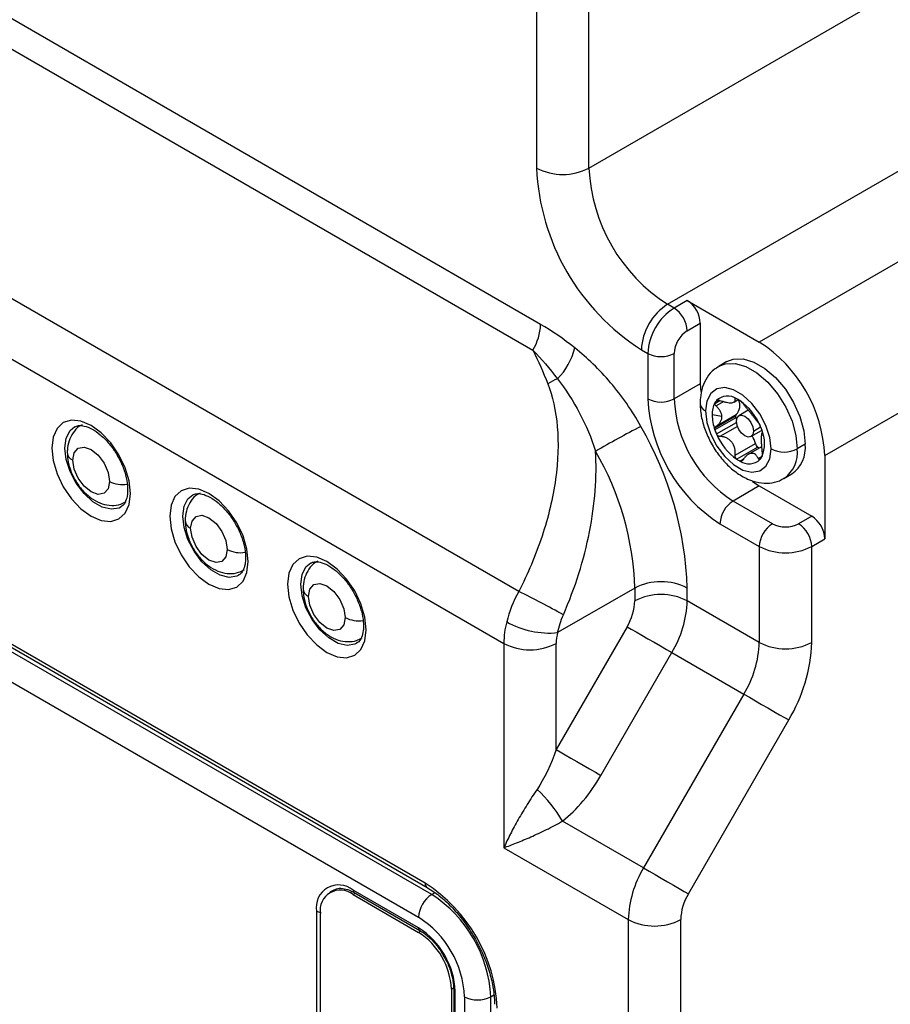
# Model space of a CAD drawing. Header units: millimetres. Extents: x 0 to 838, y 0 to 648.
# Tile 56 of 63: x 723 to 770, y 456 to 509. Entities that reach past the tile are written whole.
import ezdxf

# ---------------------------------------------------------------- set-up
doc = ezdxf.new("R2010")
doc.units = ezdxf.units.MM
doc.header["$LTSCALE"] = 3

msp = doc.modelspace()

# ---------------------------------------------------------------- linework, layer by layer
for p, q in [((750.68929, 492.717774), (709.949824, 516.236168)), ((753.300527, 501.14866), (779.463478, 516.25221)), ((709.53561, 514.842284), (750.275076, 491.323891)), ((750.4721, 513.396772), (750.4721, 501.14866)), ((753.300527, 501.14866), (753.300527, 513.396772)), ((757.543168, 493.800191), (783.706119, 508.903741)), ((749.510187, 478.305641), (698.643645, 507.670271)), ((787.979422, 506.472217), (762.492915, 491.75917)), ((697.792645, 504.895535), (748.704333, 475.504843)), ((766.028449, 485.635446), (796.019827, 502.9491)), ((758.603828, 494.004293), (757.896721, 493.596088)), ((758.603828, 494.004293), (762.492915, 491.75917)), ((757.896721, 493.596088), (757.543168, 493.800191)), ((758.603828, 492.371344), (759.310935, 492.779548)), ((759.310935, 492.779548), (759.310935, 489.513384)), ((756.128954, 491.350701), (756.482508, 491.146599)), ((756.482508, 491.146599), (756.482508, 488.696976)), ((757.896721, 488.696976), (757.896721, 491.146599)), ((760.743058, 490.707637), (760.318794, 490.462715)), ((759.310935, 489.513384), (757.896721, 488.696976)), ((759.310935, 489.513384), (759.330759, 489.092425)), ((761.243178, 488.715765), (761.192384, 488.686442)), ((760.371178, 488.586564), (760.088431, 488.423338)), ((760.096609, 488.483851), (760.337476, 488.622901)), ((760.576912, 488.553609), (760.159959, 488.312906)), ((760.222442, 488.628184), (760.181397, 488.604489)), ((761.13256, 488.524853), (761.361006, 488.656732)), ((760.477661, 487.737697), (759.947331, 487.839748)), ((761.213052, 487.758064), (760.088431, 487.108834)), ((761.22798, 487.676418), (760.096609, 487.023291)), ((760.159959, 487.217487), (761.249586, 487.846515)), ((761.900671, 488.085106), (761.390124, 487.790373)), ((760.181397, 486.804761), (761.258841, 487.426756)), ((761.308351, 487.215102), (760.370863, 486.673902)), ((762.174717, 486.962109), (762.564636, 487.187204)), ((744.461693, 462.567869), (702.035286, 487.060113)), ((702.138859, 486.83119), (744.565266, 462.338947)), ((762.040072, 486.66451), (762.603374, 486.989698)), ((744.815246, 461.955431), (702.388839, 486.447674)), ((761.192384, 485.651938), (762.282011, 486.280967)), ((762.408128, 486.095269), (761.276757, 485.442142)), ((762.61358, 486.112421), (761.900408, 485.700716)), ((764.967789, 486.247752), (764.543525, 486.00283)), ((762.435713, 485.48189), (762.641187, 485.600507)), ((766.028449, 485.635446), (766.028449, 481.144471)), ((701.681732, 485.222929), (744.108139, 460.730686)), ((761.446332, 485.344249), (761.672887, 485.475036)), ((763.818509, 484.400373), (764.242773, 484.645295)), ((762.492915, 484.002033), (761.078702, 483.185624)), ((762.12151, 484.241556), (762.492915, 484.002033)), ((762.492915, 484.002033), (765.321343, 482.369216)), ((763.200022, 481.961012), (761.078702, 483.185624)), ((765.321343, 482.369216), (764.614236, 481.961012)), ((760.371595, 481.96088), (762.492915, 480.736267)), ((762.492915, 480.736267), (762.492915, 475.55683)), ((765.321343, 480.736267), (766.028449, 481.144471)), ((765.321343, 475.55683), (765.321343, 480.736267)), ((755.775401, 478.490415), (751.611208, 476.086478)), ((755.775401, 478.490415), (755.775401, 477.801952)), ((758.603828, 477.801952), (758.603828, 478.490415)), ((762.492915, 475.55683), (758.603828, 477.801952)), ((755.361187, 476.408069), (751.53276, 469.777039)), ((748.704333, 475.504843), (748.704333, 464.481542)), ((751.53276, 469.777039), (751.53276, 475.504843)), ((753.946974, 468.383155), (757.775401, 475.014185)), ((757.775401, 475.014185), (761.664488, 472.769063)), ((761.664488, 472.769063), (756.250275, 463.39137)), ((758.664488, 461.997487), (764.078702, 471.37518)), ((756.250275, 463.39137), (751.874828, 465.917262)), ((748.704333, 464.481542), (755.421848, 460.603603)), ((739.534839, 462.201397), (739.322707, 462.078935)), ((744.108139, 460.159107), (740.572605, 462.200127)), ((740.572605, 461.955165), (740.696879, 462.026907)), ((740.572605, 461.955165), (744.108139, 459.914145)), ((740.634749, 462.062774), (744.170283, 460.021754)), ((744.989683, 462.056131), (744.815246, 461.955431)), ((738.592706, 461.056785), (738.592706, 452.848162)), ((738.804838, 453.489666), (738.804838, 460.934323)), ((755.421848, 460.603603), (755.421848, 431.725046)), ((758.250275, 426.436967), (758.250275, 460.603603)), ((744.228535, 459.983648), (744.108139, 459.914145)), ((745.875906, 456.852283), (745.995665, 456.921418)), ((745.875906, 456.852283), (745.875906, 442.154548)), ((746.00017, 456.852283), (746.00017, 442.154548)), ((746.088038, 442.032087), (746.088038, 456.729822)), ((746.583013, 456.444079), (746.583013, 441.746344)), ((747.997226, 456.444079), (748.166153, 456.541598)), ((747.997226, 441.746344), (747.997226, 456.444079))]:
    msp.add_line(p, q)
at = {"flags": 128}
for points in [[(760.743058, 490.707637), (761.087027, 490.840068), (761.615313, 490.855271), (762.194602, 490.685734), (762.791229, 490.341309), (763.370518, 489.842013), (763.898804, 489.216864), (764.345385, 488.502192), (764.684307, 487.739532), (764.895874, 486.973206), (764.967789, 486.247752)], [(760.311115, 490.458243), (760.662763, 490.595146), (761.191049, 490.610349), (761.770338, 490.440812), (762.366964, 490.096387), (762.946254, 489.597091), (763.47454, 488.971941), (763.921121, 488.257269), (764.260043, 487.494609), (764.47161, 486.728284), (764.543525, 486.00283)], [(763.129312, 486.00283), (763.057705, 486.619283), (762.848685, 487.26847), (762.519186, 487.897799), (762.095902, 488.456284), (761.613124, 488.89868), (761.109965, 489.189147), (760.627188, 489.304154), (760.203903, 489.234383), (759.874404, 488.985486), (759.665385, 488.577627), (759.593778, 488.04385)], [(759.593778, 488.04385), (759.665385, 487.427397), (759.874404, 486.778209), (760.203903, 486.148881), (760.627188, 485.590396), (761.109965, 485.147999), (761.613124, 484.857532), (762.095902, 484.742525), (762.519186, 484.812297), (762.848685, 485.061194), (763.057705, 485.469052), (763.129312, 486.00283)], [(761.255479, 487.492774), (761.290465, 487.675687), (761.390098, 487.790358), (761.539209, 487.819331), (761.715098, 487.758193), (761.890987, 487.616254), (762.040098, 487.415121), (762.139731, 487.185416), (762.174717, 486.962109)], [(728.55179, 483.592302), (728.479508, 484.268039), (728.267587, 484.981181), (727.93047, 485.683128), (727.49113, 486.326044), (726.979508, 486.866115), (726.43047, 487.266537), (725.881432, 487.500021), (725.369809, 487.550656), (724.93047, 487.414991), (724.593352, 487.102271), (724.381432, 486.633808), (724.309149, 486.041527), (724.381432, 485.36579), (724.593352, 484.652649), (724.93047, 483.950702), (725.369809, 483.307785), (725.881432, 482.767714), (726.43047, 482.367292), (726.979508, 482.133808), (727.49113, 482.083173), (727.93047, 482.218838), (728.267587, 482.531558), (728.479508, 483.000021), (728.55179, 483.592302)], [(728.040395, 482.85967), (727.941664, 482.809974), (727.51838, 482.740202), (727.035602, 482.855209), (726.532444, 483.145676), (726.049666, 483.588073), (725.626382, 484.146558), (725.296883, 484.775886), (725.087863, 485.425074), (725.016256, 486.041527), (725.087863, 486.575304), (725.296883, 486.983163), (725.557491, 487.199133)], [(762.174717, 486.962109), (762.139731, 486.779197), (762.040098, 486.664525), (761.890987, 486.635553), (761.715098, 486.69669), (761.539209, 486.83863), (761.390098, 487.039762), (761.290465, 487.269467), (761.255479, 487.492774)], [(725.44052, 485.3884), (725.515876, 485.782366), (725.73047, 486.02935), (726.051632, 486.091752), (726.43047, 485.960072), (726.809307, 485.654356), (727.13047, 485.221147), (727.345064, 484.726398), (727.420419, 484.245429)], [(727.420419, 484.245429), (727.345064, 483.851463), (727.13047, 483.604479), (726.809307, 483.542077), (726.43047, 483.673757), (726.051632, 483.979473), (725.73047, 484.412682), (725.515876, 484.907431), (725.44052, 485.3884)], [(734.915751, 479.918466), (734.843469, 480.594203), (734.631548, 481.307344), (734.294431, 482.009291), (733.855091, 482.652207), (733.343469, 483.192279), (732.794431, 483.592701), (732.245393, 483.826185), (731.73377, 483.876819), (731.294431, 483.741154), (730.957313, 483.428435), (730.745393, 482.959972), (730.67311, 482.36769), (730.745393, 481.691954), (730.957313, 480.978812), (731.294431, 480.276865), (731.73377, 479.633949), (732.245393, 479.093877), (732.794431, 478.693456), (733.343469, 478.459972), (733.855091, 478.409337), (734.294431, 478.545002), (734.631548, 478.857722), (734.843469, 479.326185), (734.915751, 479.918466)], [(734.404356, 479.185834), (734.305625, 479.136137), (733.882341, 479.066366), (733.399564, 479.181372), (732.896405, 479.47184), (732.413627, 479.914236), (731.990343, 480.472721), (731.660844, 481.10205), (731.451824, 481.751237), (731.380217, 482.36769), (731.451824, 482.901468), (731.660844, 483.309326), (731.921452, 483.525297)], [(731.804481, 481.714564), (731.879837, 482.108529), (732.094431, 482.355514), (732.415593, 482.417916), (732.794431, 482.286235), (733.173268, 481.980519), (733.494431, 481.547311), (733.709025, 481.052561), (733.78438, 480.571592)], [(733.78438, 480.571592), (733.709025, 480.177627), (733.494431, 479.930643), (733.173268, 479.868241), (732.794431, 479.999921), (732.415593, 480.305637), (732.094431, 480.738845), (731.879837, 481.233595), (731.804481, 481.714564)], [(741.279712, 476.244629), (741.20743, 476.920366), (740.995509, 477.633508), (740.658392, 478.335455), (740.219052, 478.978371), (739.70743, 479.518442), (739.158392, 479.918864), (738.609354, 480.152348), (738.097732, 480.202983), (737.658392, 480.067318), (737.321274, 479.754598), (737.109354, 479.286135), (737.037071, 478.693854), (737.109354, 478.018117), (737.321274, 477.304976), (737.658392, 476.603029), (738.097732, 475.960112), (738.609354, 475.420041), (739.158392, 475.019619), (739.70743, 474.786135), (740.219052, 474.7355), (740.658392, 474.871165), (740.995509, 475.183885), (741.20743, 475.652348), (741.279712, 476.244629)], [(740.768317, 475.511997), (740.669586, 475.462301), (740.246302, 475.392529), (739.763525, 475.507536), (739.260366, 475.798003), (738.777588, 476.2404), (738.354304, 476.798885), (738.024805, 477.428213), (737.815785, 478.077401), (737.744178, 478.693854), (737.815785, 479.227631), (738.024805, 479.63549), (738.285413, 479.85146)], [(738.168442, 478.040727), (738.243798, 478.434693), (738.458392, 478.681677), (738.779554, 478.744079), (739.158392, 478.612399), (739.537229, 478.306683), (739.858392, 477.873474), (740.072986, 477.378725), (740.148341, 476.897756)], [(740.148341, 476.897756), (740.072986, 476.50379), (739.858392, 476.256806), (739.537229, 476.194404), (739.158392, 476.326084), (738.779554, 476.6318), (738.458392, 477.065009), (738.243798, 477.559758), (738.168442, 478.040727)], [(755.361187, 476.408069), (755.583452, 476.279722), (755.851521, 476.124933), (756.155096, 475.949651), (756.482508, 475.760612), (756.821176, 475.56508), (757.158084, 475.370569), (757.480287, 475.184555), (757.775401, 475.014185)], [(761.664488, 472.769063), (761.959602, 472.598694), (762.281805, 472.412679), (762.618714, 472.218169), (762.957382, 472.022637), (763.284794, 471.833597), (763.588368, 471.658315), (763.856438, 471.503526), (764.078702, 471.37518)], [(751.53276, 469.777039), (751.755024, 469.648692), (752.023094, 469.493903), (752.326669, 469.318621), (752.654081, 469.129581), (752.992749, 468.934049), (753.329657, 468.739539), (753.65186, 468.553524), (753.946974, 468.383155)], [(756.250275, 463.39137), (756.545389, 463.221001), (756.867591, 463.034987), (757.2045, 462.840476), (757.543168, 462.644944), (757.87058, 462.455904), (758.174154, 462.280622), (758.442224, 462.125833), (758.664488, 461.997487)], [(739.518403, 462.191655), (739.534737, 462.201338), (739.597741, 462.234226)]]:
    msp.add_lwpolyline(points, dxfattribs=at)
for centre, radius, start, end in [((762.701884, 501.677556), 12.241215, 182.4763037, 237.5236964), ((751.886314, 503.878082), 3.074044, 242.6096722, 297.3903278), ((762.511824, 501.567825), 9.220829, 182.6054785, 237.3945217), ((757.775719, 492.709687), 1.536805, 2.6054785, 57.3945217), ((759.199387, 491.210979), 3.07361, 122.6054783, 177.3945215), ((759.55294, 491.006877), 3.07361, 122.6054783, 177.3945215), ((757.068612, 492.301483), 1.536805, 2.6054785, 57.3945217), ((747.80536, 492.816291), 2.885613, 328.8562722, 358.0435014), ((759.431937, 491.076738), 1.536805, 122.6054783, 177.3945215), ((749.079174, 492.291642), 3.559477, 315.0944914, 346.2276385), ((758.352369, 485.286142), 7.684024, 2.6054785, 57.3945217), ((757.189615, 492.51131), 1.537022, 242.6096722, 297.3903278), ((753.132019, 486.19747), 3.895215, 113.1564421, 121.8174467), ((764.926196, 489.081211), 8.452426, 182.6054785, 237.3945217), ((757.189615, 490.061687), 1.537022, 242.6096722, 297.3903278), ((764.805194, 489.01135), 6.915622, 182.6054785, 237.3945217), ((760.7884, 487.990003), 0.86374, 55.5700121, 134.6490239), ((760.420636, 487.023605), 1.884516, 57.024806, 62.9805705), ((759.779057, 488.48596), 0.479364, 184.0412495, 247.2624811), ((761.237192, 487.880158), 1.290494, 152.108425, 181.7944597), ((760.795819, 488.08254), 0.806192, 139.6522952, 150.1463618), ((760.727641, 488.339587), 0.718015, 316.6294032, 26.644469), ((759.672436, 486.056995), 3.104299, 22.4392764, 55.1498668), ((762.475712, 487.880153), 2.528704, 180.915556, 199.8070833), ((761.316807, 487.76698), 0.104137, 130.2034131, 184.9115716), ((761.46589, 487.762104), 0.25287, 180.915556, 199.8070833), ((764.228979, 488.716213), 3.17603, 199.1103341, 200.9326357), ((786.222423, 429.475504), 65.122359, 117.54969665, 120.00266997), ((740.037126, 477.886161), 18.576533, 1.8640365, 30.1397492), ((759.572533, 485.964205), 3.232408, 19.1277815, 23.2835783), ((763.150556, 488.082474), 3.232408, 199.1277815, 203.2835783), ((763.050653, 487.989684), 3.104299, 202.4392764, 235.1498668), ((760.700693, 485.88816), 1.629375, 13.9501925, 30.0930365), ((760.939703, 486.293108), 1.838076, 336.5900888, 23.4099112), ((762.591241, 486.355305), 0.31804, 193.5173338, 234.8475392), ((763.476048, 487.745209), 1.965389, 237.0871179, 240.0033884), ((763.28235, 486.045071), 1.697582, 304.4550472, 6.8571332), ((725.625796, 485.830507), 0.47936, 184.0393633, 247.2626705), ((740.065114, 477.979123), 15.718604, 1.8640365, 30.1397492), ((761.92727, 485.964139), 0.806192, 319.6522952, 330.1463618), ((763.836418, 487.367541), 1.537022, 242.6096722, 297.3903278), ((762.854867, 485.800871), 1.700692, 304.8292625, 6.8200106), ((762.302454, 487.023075), 1.884516, 237.024806, 242.9805705), ((761.934689, 486.056677), 0.86374, 235.5700121, 314.6490239), ((728.126145, 485.611296), 1.537414, 242.6751825, 279.6440691), ((761.906811, 481.891019), 1.536805, 122.6054783, 177.3945215), ((764.493233, 481.074611), 1.536805, 2.6054785, 57.3945217), ((731.989757, 482.156671), 0.47936, 184.0393633, 247.2626705), ((764.028132, 480.666407), 1.536805, 122.6054783, 177.3945215), ((763.907129, 483.325723), 1.537022, 242.6096722, 297.3903278), ((763.786126, 480.666407), 1.536805, 2.6054785, 57.3945217), ((763.907129, 483.46569), 3.074044, 242.6096722, 297.3903278), ((734.490106, 481.937459), 1.537414, 242.6751825, 279.6440691), ((757.189615, 475.760993), 3.074044, 62.6096722, 117.3903278), ((738.353718, 478.482834), 0.47936, 184.0393633, 247.2626705), ((728.940555, 435.831378), 47.192931, 60.8621471, 64.1598064), ((757.189615, 475.07253), 3.074044, 62.6096722, 117.3903278), ((752.891471, 477.900469), 2.885613, 328.8562722, 358.0435014), ((752.835968, 477.998986), 5.771225, 328.8562722, 358.0435014), ((740.854067, 478.263623), 1.537414, 242.6751825, 279.6440691), ((753.42005, 475.461031), 4.71592, 165.1695883, 179.4677051), ((751.162633, 480.757399), 4.692412, 240.6296791, 275.4856144), ((753.890619, 475.482937), 2.35796, 165.1695883, 179.4677051), ((750.118547, 478.234265), 3.074044, 242.6096722, 297.3903278), ((756.725055, 475.753864), 5.771225, 328.8562722, 358.0435014), ((763.907129, 478.286252), 3.074044, 242.6096722, 297.3903278), ((756.669552, 475.852381), 8.656838, 328.8562722, 358.0435014), ((745.566084, 462.247056), 7.298675, 30.1893416, 47.5033038), ((761.189708, 460.406569), 5.771225, 148.8562722, 178.0435014), ((739.799714, 461.252581), 1.222786, 50.7967148, 189.214037), ((739.882524, 461.109141), 1.091773, 50.7967148, 189.214037), ((740.719606, 462.183901), 0.147893, 173.7011524, 234.9866672), ((744.712244, 462.543275), 0.251756, 174.3936584, 234.141025), ((739.907091, 455.447538), 8.452426, 2.6054785, 57.3945217), ((745.643355, 460.660825), 1.536805, 122.6054783, 177.3945215), ((741.088754, 456.129705), 6.915622, 2.6054785, 57.3945217), ((761.134205, 460.505086), 2.885613, 148.8562722, 178.0435014), ((738.79748, 461.444053), 0.438074, 242.1317303, 271.1078731), ((741.209757, 456.199566), 5.378817, 2.6054785, 57.3945217), ((756.836061, 463.333025), 3.074044, 242.6096722, 297.3903278), ((744.258493, 460.144354), 0.151076, 174.3960686, 234.1134259), ((741.789433, 456.534211), 4.303053, 2.6054785, 57.3945217), ((742.037866, 456.677631), 3.842012, 2.6054785, 57.3945217), ((746.143509, 456.862335), 0.143656, 183.8117288, 247.2854849), ((747.29012, 457.80879), 1.537022, 242.6096722, 297.3903278)]:
    msp.add_arc(centre, radius, start, end)
for points in [[(752.536314, 491.444255), (751.926109, 491.930609), (751.310778, 492.358997), (750.68929, 492.717774)], [(750.275076, 491.323891), (750.572814, 490.739926), (750.834994, 490.129731), (751.078404, 489.50736)], [(750.275076, 491.323891), (750.737522, 490.846971), (751.173637, 490.332835), (751.600252, 489.778866)], [(760.088431, 488.423338), (760.084036, 488.44578), (760.086677, 488.466645), (760.096609, 488.483851)], [(749.510187, 478.305641), (749.21903, 477.771698), (749.001216, 477.213826), (748.861228, 476.668113)], [(751.611208, 476.086478), (751.681209, 476.411023), (751.783035, 476.740656), (751.919385, 477.052078)], [(751.53276, 469.777039), (751.252172, 468.967031), (750.886264, 468.208278), (750.496687, 467.628488)]]:
    msp.add_open_spline(points, degree=3)
for points, knots in [([(756.102172, 487.213639), (755.629226, 488.066356), (755.081527, 488.849935), (753.859066, 490.287051), (753.212033, 490.905684), (752.536314, 491.444255)], [0, 0, 0, 0, 0.5, 0.5, 1, 1, 1, 1]), ([(760.321697, 490.436693), (760.22846, 490.386819), (759.968186, 490.247596), (759.659547, 489.86076), (759.410928, 489.341443), (759.311959, 488.857607), (759.303575, 488.550599), (759.300884, 488.452054)], [0, 0, 0, 0, 0.1364009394, 0.3807645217, 0.6238067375, 0.8792474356, 1, 1, 1, 1]), ([(751.600252, 489.778866), (752.059041, 489.200177), (752.450753, 488.589017), (753.144221, 487.267401), (753.429792, 486.586411), (753.658615, 485.871604)], [0, 0, 0, 0, 0.5, 0.5, 1, 1, 1, 1]), ([(751.078404, 489.50736), (751.339225, 488.840474), (751.518755, 488.059476), (751.668143, 486.318046), (751.63743, 485.358204), (751.357034, 483.355346), (751.10753, 482.313609), (750.427062, 480.261552), (749.996907, 479.252342), (749.510187, 478.305641)], [0, 0, 0, 0, 0.25, 0.25, 0.5, 0.5, 0.75, 0.75, 1, 1, 1, 1]), ([(760.370863, 488.612986), (760.402065, 488.601398), (760.462983, 488.578773), (760.552235, 488.551445), (760.636859, 488.529481), (760.747003, 488.506258), (760.87801, 488.489152), (761.013028, 488.488559), (761.112644, 488.509753), (761.173365, 488.549824), (761.202003, 488.607327), (761.195674, 488.659383), (761.192384, 488.686442)], [0, 0, 0, 0, 0.066502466, 0.129839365, 0.190715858, 0.249923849, 0.374584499, 0.499059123, 0.623874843, 0.74941713, 0.869747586, 1, 1, 1, 1]), ([(761.192384, 488.686442), (761.191666, 488.692133), (761.190252, 488.703354), (761.195982, 488.714637), (761.209669, 488.721704), (761.234752, 488.721219), (761.262836, 488.708657), (761.276757, 488.70243)], [0, 0, 0, 0, 0.169559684, 0.334297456, 0.499906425, 0.752102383, 1, 1, 1, 1]), ([(759.300884, 488.452054), (759.30572, 488.316553), (759.319129, 487.940762), (759.457473, 487.303554), (759.741529, 486.567053), (760.141804, 485.870266), (760.638087, 485.246746), (761.21595, 484.725982), (761.830781, 484.359738), (762.450026, 484.160571), (763.032899, 484.135479), (763.506723, 484.221766), (763.738104, 484.375051), (763.815606, 484.426395)], [0, 0, 0, 0, 0.05854392, 0.162362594, 0.26589054, 0.369261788, 0.473298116, 0.578884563, 0.687335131, 0.782643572, 0.871694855, 0.957024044, 1, 1, 1, 1]), ([(760.159959, 488.312906), (760.150936, 488.321459), (760.132827, 488.338622), (760.111928, 488.366794), (760.095846, 488.395441), (760.090879, 488.414129), (760.088431, 488.423338)], [0, 0, 0, 0, 0.2516599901, 0.505065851, 0.7561370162, 1, 1, 1, 1]), ([(760.477661, 487.737697), (760.477166, 487.754901), (760.476175, 487.789346), (760.467959, 487.841396), (760.452884, 487.901671), (760.427816, 487.969973), (760.377783, 488.067013), (760.294049, 488.185503), (760.205817, 488.269335), (760.159959, 488.312906)], [0, 0, 0, 0, 0.082504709, 0.165183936, 0.249510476, 0.373843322, 0.500262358, 0.740264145, 1, 1, 1, 1]), ([(760.181397, 488.604489), (760.187458, 488.610294), (760.199533, 488.621857), (760.226726, 488.63197), (760.263968, 488.636538), (760.313041, 488.632565), (760.351469, 488.619553), (760.370863, 488.612986)], [0, 0, 0, 0, 0.165809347, 0.330273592, 0.499973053, 0.747638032, 1, 1, 1, 1]), ([(761.446332, 488.604537), (761.456251, 488.597788), (761.476009, 488.584344), (761.507445, 488.558451), (761.542864, 488.525658), (761.581309, 488.485353), (761.603163, 488.457164), (761.614193, 488.442937)], [0, 0, 0, 0, 0.165809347, 0.330273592, 0.499973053, 0.747638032, 1, 1, 1, 1]), ([(761.614193, 488.442937), (761.631092, 488.420364), (761.664085, 488.376292), (761.717551, 488.308389), (761.771845, 488.241141), (761.847554, 488.148991), (761.947844, 488.028584), (762.06921, 487.880075), (762.182078, 487.737243), (762.279682, 487.610733), (762.365435, 487.501016), (762.411677, 487.448349), (762.435713, 487.420973)], [0, 0, 0, 0, 0.066502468, 0.12983937, 0.190715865, 0.249923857, 0.374584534, 0.499059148, 0.623874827, 0.749417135, 0.869747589, 1, 1, 1, 1]), ([(760.159959, 487.217487), (760.183936, 487.234065), (760.230746, 487.266429), (760.292078, 487.321832), (760.344859, 487.380166), (760.390269, 487.443276), (760.427824, 487.511158), (760.455777, 487.584436), (760.474268, 487.660011), (760.476536, 487.71193), (760.477661, 487.737697)], [0, 0, 0, 0, 0.133164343, 0.259970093, 0.381836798, 0.500359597, 0.626250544, 0.750308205, 0.876077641, 1, 1, 1, 1]), ([(725.946318, 487.288131), (725.898857, 487.26649), (725.698033, 487.17492), (725.441589, 486.872022), (725.220875, 486.431957), (725.152721, 486.059593), (725.14854, 485.843741), (725.147627, 485.796604)], [0, 0, 0, 0, 0.087570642, 0.370536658, 0.641594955, 0.921734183, 1, 1, 1, 1]), ([(725.555349, 487.185421), (725.61689, 487.21508), (725.742284, 487.275513), (726.062329, 487.25051), (726.474224, 487.093206), (726.929681, 486.780425), (727.371322, 486.343112), (727.767932, 485.806173), (728.089025, 485.206295), (728.308115, 484.59143), (728.39663, 484.115313), (728.403348, 483.869447), (728.405343, 483.796404)], [0, 0, 0, 0, 0.0981880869, 0.2000666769, 0.3096431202, 0.416236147, 0.5230422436, 0.6308712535, 0.7392901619, 0.8475425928, 0.954707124, 1, 1, 1, 1]), ([(760.096609, 487.023291), (760.09255, 487.037665), (760.084391, 487.066562), (760.08708, 487.094694), (760.088431, 487.108834)], [0, 0, 0, 0, 0.497402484, 1, 1, 1, 1]), ([(760.088431, 487.108834), (760.090879, 487.1197), (760.09587, 487.141857), (760.112026, 487.17125), (760.132884, 487.197578), (760.150981, 487.210885), (760.159959, 487.217487)], [0, 0, 0, 0, 0.242591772, 0.494655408, 0.749310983, 1, 1, 1, 1]), ([(762.435713, 487.420973), (762.440761, 487.415171), (762.450712, 487.403732), (762.468228, 487.379196), (762.489879, 487.345052), (762.515977, 487.298707), (762.53317, 487.26074), (762.541693, 487.241919)], [0, 0, 0, 0, 0.169559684, 0.334297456, 0.499906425, 0.752102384, 1, 1, 1, 1]), ([(760.370863, 486.673902), (760.357898, 486.675134), (760.332337, 486.677561), (760.294547, 486.690393), (760.253317, 486.713235), (760.210494, 486.749924), (760.19104, 486.786587), (760.181397, 486.804761)], [0, 0, 0, 0, 0.169559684, 0.334297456, 0.499906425, 0.752102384, 1, 1, 1, 1]), ([(761.192384, 485.651938), (761.194724, 485.685618), (761.199294, 485.751375), (761.1967, 485.848645), (761.187139, 485.941717), (761.164082, 486.064263), (761.113549, 486.213394), (761.014883, 486.375008), (760.879949, 486.505101), (760.722747, 486.597206), (760.550025, 486.656716), (760.43214, 486.668024), (760.370863, 486.673902)], [0, 0, 0, 0, 0.066502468, 0.12983937, 0.190715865, 0.249923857, 0.374584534, 0.499059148, 0.623874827, 0.749417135, 0.869747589, 1, 1, 1, 1]), ([(762.646617, 486.877389), (762.641924, 486.871943), (762.632762, 486.861312), (762.622397, 486.835332), (762.614424, 486.802865), (762.608381, 486.762481), (762.603963, 486.713729), (762.601118, 486.654945), (762.599283, 486.588986), (762.599081, 486.53826), (762.598981, 486.513085)], [0, 0, 0, 0, 0.133164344, 0.259970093, 0.381836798, 0.500359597, 0.626250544, 0.750308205, 0.876077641, 1, 1, 1, 1]), ([(762.62648, 487.023388), (762.630583, 487.010975), (762.638754, 486.986251), (762.647146, 486.95264), (762.652844, 486.919621), (762.654127, 486.890164), (762.649136, 486.881674), (762.646617, 486.877389)], [0, 0, 0, 0, 0.165809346, 0.330273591, 0.499973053, 0.747638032, 1, 1, 1, 1]), ([(762.598981, 486.513085), (762.599026, 486.49562), (762.599114, 486.460654), (762.59991, 486.40432), (762.601419, 486.336214), (762.603957, 486.254906), (762.609888, 486.132406), (762.621194, 485.972104), (762.637923, 485.846994), (762.646617, 485.781969)], [0, 0, 0, 0, 0.082504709, 0.165183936, 0.249510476, 0.373843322, 0.500262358, 0.740264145, 1, 1, 1, 1]), ([(725.147627, 485.796604), (725.153327, 485.674239), (725.168449, 485.349574), (725.316662, 484.812082), (725.60809, 484.217539), (726.016386, 483.682801), (726.498981, 483.272177), (727.018022, 483.015127), (727.5335, 482.925054), (727.990989, 482.968786), (728.231786, 483.106574), (728.328835, 483.162106)], [0, 0, 0, 0, 0.076447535, 0.202835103, 0.33032455, 0.459688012, 0.593587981, 0.71350065, 0.823629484, 0.928917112, 1, 1, 1, 1]), ([(751.919385, 477.052078), (752.555734, 478.505499), (753.034904, 480.023117), (753.625377, 483.018861), (753.736966, 484.496321), (753.658489, 485.871581)], [0, 0, 0, 0, 0.5, 0.5, 1, 1, 1, 1]), ([(761.276757, 485.442142), (761.267329, 485.449175), (761.248548, 485.463183), (761.225409, 485.493866), (761.205034, 485.535343), (761.190408, 485.589398), (761.191721, 485.630962), (761.192384, 485.651938)], [0, 0, 0, 0, 0.165809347, 0.330273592, 0.499973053, 0.747638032, 1, 1, 1, 1]), ([(762.435713, 485.48189), (762.423751, 485.504584), (762.400396, 485.548894), (762.362016, 485.60559), (762.322124, 485.653377), (762.264633, 485.706996), (762.183383, 485.752827), (762.071066, 485.766524), (761.949383, 485.732591), (761.829064, 485.658115), (761.713456, 485.550406), (761.648143, 485.45699), (761.614193, 485.408433)], [0, 0, 0, 0, 0.066502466, 0.129839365, 0.190715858, 0.249923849, 0.374584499, 0.499059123, 0.623874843, 0.74941713, 0.869747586, 1, 1, 1, 1]), ([(762.646617, 485.781969), (762.648424, 485.76819), (762.651985, 485.741025), (762.653634, 485.699354), (762.651809, 485.652491), (762.644459, 485.601804), (762.632439, 485.575746), (762.62648, 485.562828)], [0, 0, 0, 0, 0.169559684, 0.334297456, 0.499906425, 0.752102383, 1, 1, 1, 1]), ([(761.614193, 485.408433), (761.606993, 485.398171), (761.592797, 485.377939), (761.566794, 485.354953), (761.533527, 485.336582), (761.491718, 485.327413), (761.461374, 485.338669), (761.446332, 485.344249)], [0, 0, 0, 0, 0.169559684, 0.334297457, 0.499906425, 0.752102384, 1, 1, 1, 1]), ([(762.541693, 485.442191), (762.536121, 485.436669), (762.525024, 485.42567), (762.506128, 485.420347), (762.483929, 485.424463), (762.458676, 485.442186), (762.443415, 485.468573), (762.435713, 485.48189)], [0, 0, 0, 0, 0.165809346, 0.330273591, 0.499973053, 0.747638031, 1, 1, 1, 1]), ([(728.405343, 483.796404), (728.402542, 483.713096), (728.394394, 483.470821), (728.304287, 483.156754), (728.173766, 482.944997), (728.070367, 482.890719), (728.030899, 482.87)], [0, 0, 0, 0, 0.166206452, 0.483353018, 0.802787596, 1, 1, 1, 1]), ([(732.310279, 483.614294), (732.262818, 483.592653), (732.061994, 483.501083), (731.80555, 483.198185), (731.584836, 482.758121), (731.516682, 482.385757), (731.512501, 482.169904), (731.511588, 482.122768)], [0, 0, 0, 0, 0.087570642, 0.370536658, 0.641594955, 0.921734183, 1, 1, 1, 1]), ([(731.91931, 483.511585), (731.980851, 483.541244), (732.106245, 483.601677), (732.42629, 483.576673), (732.838185, 483.419369), (733.293642, 483.106589), (733.735283, 482.669275), (734.131893, 482.132337), (734.452986, 481.532458), (734.672076, 480.917593), (734.760591, 480.441476), (734.767309, 480.195611), (734.769304, 480.122568)], [0, 0, 0, 0, 0.0981880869, 0.2000666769, 0.3096431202, 0.416236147, 0.5230422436, 0.6308712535, 0.7392901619, 0.8475425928, 0.954707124, 1, 1, 1, 1]), ([(731.511588, 482.122768), (731.517288, 482.000403), (731.53241, 481.675737), (731.680623, 481.138245), (731.972052, 480.543703), (732.380347, 480.008965), (732.862942, 479.59834), (733.381983, 479.34129), (733.897461, 479.251217), (734.35495, 479.294949), (734.595747, 479.432737), (734.692796, 479.48827)], [0, 0, 0, 0, 0.076447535, 0.202835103, 0.33032455, 0.459688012, 0.593587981, 0.71350065, 0.823629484, 0.928917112, 1, 1, 1, 1]), ([(734.769304, 480.122568), (734.766503, 480.039259), (734.758355, 479.796985), (734.668249, 479.482917), (734.537727, 479.27116), (734.434328, 479.216882), (734.39486, 479.196163)], [0, 0, 0, 0, 0.166206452, 0.483353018, 0.802787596, 1, 1, 1, 1]), ([(738.67424, 479.940458), (738.626779, 479.918817), (738.425955, 479.827247), (738.169511, 479.524349), (737.948797, 479.084284), (737.880643, 478.71192), (737.876462, 478.496068), (737.875549, 478.448931)], [0, 0, 0, 0, 0.087570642, 0.370536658, 0.641594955, 0.921734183, 1, 1, 1, 1]), ([(738.283271, 479.837748), (738.344812, 479.867407), (738.470206, 479.92784), (738.790251, 479.902837), (739.202146, 479.745533), (739.657603, 479.432752), (740.099244, 478.995439), (740.495854, 478.4585), (740.816947, 477.858622), (741.036037, 477.243757), (741.124552, 476.76764), (741.13127, 476.521774), (741.133265, 476.448731)], [0, 0, 0, 0, 0.098188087, 0.200066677, 0.30964312, 0.416236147, 0.523042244, 0.630871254, 0.739290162, 0.847542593, 0.954707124, 1, 1, 1, 1]), ([(737.875549, 478.448931), (737.881249, 478.326566), (737.896371, 478.001901), (738.044584, 477.464409), (738.336013, 476.869866), (738.744308, 476.335128), (739.226903, 475.924504), (739.745944, 475.667454), (740.261422, 475.577381), (740.718912, 475.621113), (740.959708, 475.758901), (741.056757, 475.814433)], [0, 0, 0, 0, 0.076447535, 0.202835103, 0.33032455, 0.459688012, 0.593587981, 0.71350065, 0.823629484, 0.928917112, 1, 1, 1, 1]), ([(741.133265, 476.448731), (741.130464, 476.365423), (741.122316, 476.123148), (741.03221, 475.80908), (740.901688, 475.597324), (740.798289, 475.543046), (740.758821, 475.522327)], [0, 0, 0, 0, 0.166206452, 0.483353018, 0.802787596, 1, 1, 1, 1]), ([(751.874828, 465.917262), (752.258734, 466.224274), (752.640187, 466.598237), (753.346423, 467.438671), (753.670525, 467.904331), (753.946974, 468.383155)], [0, 0, 0, 0, 0.5, 0.5, 1, 1, 1, 1]), ([(750.496687, 467.628488), (750.312881, 467.354937), (750.136858, 467.083844), (749.798402, 466.541678), (749.635714, 466.269942), (749.334393, 465.742655), (749.194089, 465.484532), (748.933308, 464.976163), (748.812469, 464.724986), (748.704333, 464.481542)], [0, 0, 0, 0, 0.25, 0.25, 0.5, 0.5, 0.75, 0.75, 1, 1, 1, 1]), ([(748.704333, 464.481542), (748.920604, 464.560604), (749.153973, 464.649435), (749.642571, 464.844708), (749.898598, 464.951368), (750.434341, 465.186821), (750.716874, 465.316952), (751.289504, 465.598482), (751.580275, 465.74983), (751.874828, 465.917262)], [0, 0, 0, 0, 0.25, 0.25, 0.5, 0.5, 0.75, 0.75, 1, 1, 1, 1]), ([(739.5322, 462.178983), (739.57728, 462.209888), (739.700537, 462.29439), (739.984308, 462.30496), (740.325471, 462.226115), (740.550695, 462.107166), (740.634749, 462.062774)], [0, 0, 0, 0, 0.185419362, 0.506978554, 0.816004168, 1, 1, 1, 1]), ([(744.565266, 462.338947), (744.677019, 462.270745), (745.003719, 462.07136), (745.54922, 461.633825), (746.172089, 460.998164), (746.746164, 460.259326), (747.248608, 459.446424), (747.66017, 458.589084), (747.965788, 457.720084), (748.151243, 456.888881), (748.202315, 456.336989), (748.204112, 456.068833), (748.204333, 456.035875)], [0, 0, 0, 0, 0.060121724, 0.175761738, 0.291909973, 0.408474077, 0.525311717, 0.642219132, 0.75892382, 0.875182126, 0.984659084, 1, 1, 1, 1]), ([(744.170283, 460.021754), (744.248482, 459.973118), (744.47795, 459.830399), (744.857458, 459.48619), (745.213857, 459.06832), (745.378127, 458.774292), (745.433068, 458.675953)], [0, 0, 0, 0, 0.170598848, 0.500609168, 0.8329763, 1, 1, 1, 1]), ([(745.433068, 458.675953), (745.49204, 458.580288), (745.669098, 458.293061), (745.862469, 457.773381), (745.985014, 457.249285), (745.996028, 456.960786), (746.00017, 456.852283)], [0, 0, 0, 0, 0.161440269, 0.484706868, 0.806201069, 1, 1, 1, 1])]:
    msp.add_open_spline(points, degree=3, knots=knots)

doc.saveas('drawing.dxf')
